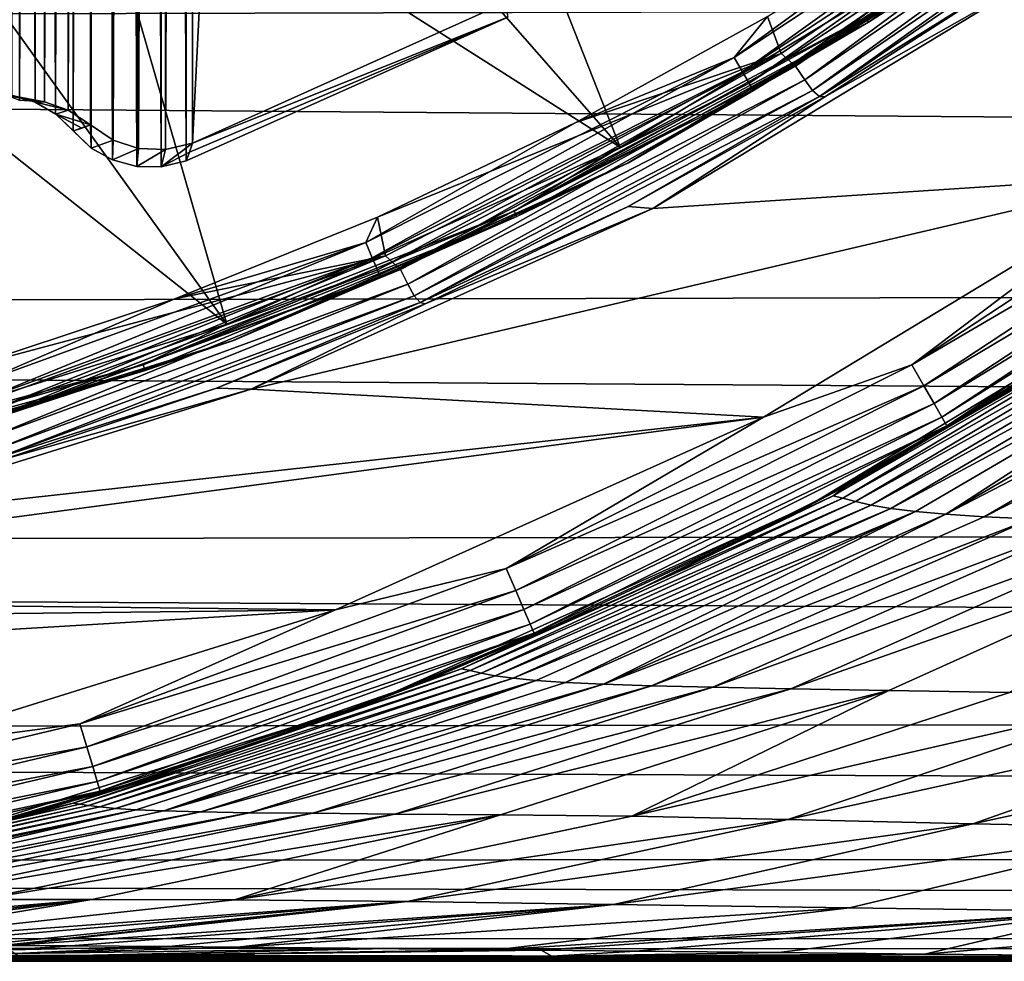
# Model space of a CAD drawing. Header units: metres. Extents: x -139 to 105, y -30 to 40.
# Tile 82 of 153: x 5.33 to 10.28, y -20 to -15.26. Entities that reach past the tile are written whole.
import ezdxf

# ---------------------------------------------------------------- set-up
doc = ezdxf.new("R2010")
doc.units = ezdxf.units.M
doc.layers.add('solid_150_SW0003', color=7, linetype='CONTINUOUS')

msp = doc.modelspace()

# ---------------------------------------------------------------- linework, layer by layer
at = {"layer": 'solid_150_SW0003'}
for points in [[(5.915442, 16.001633, 130.062759), (5.792777, 15.968273, 130.062759), (5.915437, -16.001625, 130.062759)], [(5.915442, 16.001633, 130.062759), (5.915437, -16.001625, 130.062759), (6.038997, -16.00312, 130.062759)], [(6.038995, 16.00312, 130.062759), (5.915442, 16.001633, 130.062759), (6.038997, -16.00312, 130.062759)], [(6.038995, 16.00312, 130.062759), (6.038997, -16.00312, 130.062759), (6.164015, -15.972936, 130.062759)], [(6.164015, 15.972936, 130.062759), (6.038995, 16.00312, 130.062759), (6.164015, -15.972936, 130.062759)], [(5.792777, 15.968273, 130.062759), (5.686299, 15.908306, 130.062759), (5.792748, -15.968246, 130.062759)], [(5.792777, 15.968273, 130.062759), (5.792748, -15.968246, 130.062759), (5.915437, -16.001625, 130.062759)], [(7.781714, -15.25041, 130.062759), (6.164015, 15.972936, 130.062759), (6.164015, -15.972936, 130.062759)], [(5.686299, 15.908306, 130.062759), (5.595428, 15.821531, 130.062759), (5.595971, -15.822011, 130.062759)], [(5.686299, 15.908306, 130.062759), (5.595971, -15.822011, 130.062759), (5.686455, -15.908442, 130.062759)], [(5.686299, 15.908306, 130.062759), (5.686455, -15.908442, 130.062759), (5.792748, -15.968246, 130.062759)], [(5.924439, 15.909883, 134.132767), (5.92443, -15.909881, 134.132767), (5.796308, -15.86792, 134.132767)], [(5.796309, 15.867919, 134.132767), (5.924439, 15.909883, 134.132767), (5.796308, -15.86792, 134.132767)], [(6.060299, 15.916006, 134.132767), (6.060297, -15.916006, 134.132767), (5.92443, -15.909881, 134.132767)], [(5.924439, 15.909883, 134.132767), (6.060299, 15.916006, 134.132767), (5.92443, -15.909881, 134.132767)], [(6.060299, 15.916006, 134.132767), (6.196613, 15.884097, 134.132767), (6.060297, -15.916006, 134.132767)], [(5.796309, 15.867919, 134.132767), (5.683224, -15.792321, 134.132767), (5.683187, 15.792301, 134.132767)], [(5.796309, 15.867919, 134.132767), (5.796308, -15.86792, 134.132767), (5.683224, -15.792321, 134.132767)], [(6.196613, 15.884097, 134.132767), (6.196613, -15.884097, 134.132767), (6.060297, -15.916006, 134.132767)], [(6.196613, 15.884097, 134.132767), (7.768042, 15.177616, 134.132767), (6.196613, -15.884097, 134.132767)], [(5.507411, -15.736978, 130.062759), (5.595428, 15.821531, 130.062759), (5.507318, 15.736864, 130.062759)], [(5.507411, -15.736978, 130.062759), (5.595971, -15.822011, 130.062759), (5.595428, 15.821531, 130.062759)], [(5.570676, -15.717925, 134.132767), (5.57067, 15.717921, 134.132767), (5.683187, 15.792301, 134.132767)], [(5.570676, -15.717925, 134.132767), (5.683187, 15.792301, 134.132767), (5.683224, -15.792321, 134.132767)], [(5.507411, -15.736978, 130.062759), (5.507318, 15.736864, 130.062759), (5.404291, 15.677154, 130.062759)], [(5.451532, -15.676311, 134.132767), (5.451547, 15.676314, 134.132767), (5.57067, 15.717921, 134.132767)], [(5.451532, -15.676311, 134.132767), (5.57067, 15.717921, 134.132767), (5.570676, -15.717925, 134.132767)], [(5.404198, -15.67711, 130.062759), (5.404291, 15.677154, 130.062759), (5.286348, 15.642402, 130.062759)], [(5.325792, -15.66748, 134.132767), (5.32582, 15.66748, 134.132767), (5.451547, 15.676314, 134.132767)], [(5.325792, -15.66748, 134.132767), (5.451547, 15.676314, 134.132767), (5.451532, -15.676311, 134.132767)], [(5.507411, -15.736978, 130.062759), (5.404291, 15.677154, 130.062759), (5.404198, -15.67711, 130.062759)], [(5.404198, -15.67711, 130.062759), (5.286348, 15.642402, 130.062759), (5.286332, -15.642406, 130.062759)], [(7.768042, 15.177616, 134.132767), (7.768042, -15.177616, 134.132767), (6.196613, -15.884097, 134.132767)], [(7.341587, -13.348958, 138.948135), (6.489296, -13.783418, 138.948135), (8.347419, -15.904678, 136.220627)], [(7.341587, -13.348958, 138.948135), (8.347419, -15.904678, 136.220627), (10.203654, -14.782545, 136.220627)], [(-40, -15.358339, 63.251785), (-40, -13.724977, 61.515438), (100.499969, -14.969843, 62.7999)], [(6.489296, -13.783418, 138.948135), (5.611502, -14.163496, 138.948135), (8.347419, -15.904678, 136.220627)], [(9.581775, -15.249307, 136.158569), (9.59774, -15.274716, 136.086136), (11.247618, -14.104066, 136.086136)], [(11.247618, -14.104066, 136.086136), (9.59774, -15.274716, 136.086136), (10.253569, -14.854858, 136.008499)], [(5.611502, -14.163496, 138.948135), (4.711417, -14.487792, 138.948135), (6.36946, -16.794886, 136.220627)], [(5.611502, -14.163496, 138.948135), (6.36946, -16.794886, 136.220627), (8.347419, -15.904678, 136.220627)], [(9.156831, -15.432737, 134.132767), (10.993517, -14.182103, 134.132767), (9.08839, -15.246309, 134.132767)], [(9.229686, -15.496574, 134.118393), (10.993517, -14.182103, 134.132767), (9.156831, -15.432737, 134.132767)], [(9.229686, -15.496574, 134.118393), (11.075449, -14.236058, 134.118393), (10.993517, -14.182103, 134.132767)], [(9.276044, -15.565575, 134.07663), (11.075449, -14.236058, 134.118393), (9.229686, -15.496574, 134.118393)], [(9.276044, -15.565575, 134.07663), (11.130196, -14.298632, 134.07663), (11.075449, -14.236058, 134.118393)], [(10.654924, -14.312048, 134.147446), (8.921352, -15.452236, 134.147446), (10.010321, -14.657758, 134.132767)], [(8.963206, -15.524728, 134.190109), (8.921352, -15.452236, 134.147446), (10.654924, -14.312048, 134.147446)], [(8.963206, -15.524728, 134.190109), (10.654924, -14.312048, 134.147446), (10.704911, -14.37919, 134.190109)], [(9.315864, -15.618958, 134.011475), (11.130196, -14.298632, 134.07663), (9.276044, -15.565575, 134.07663)], [(9.315864, -15.618958, 134.011475), (11.176632, -14.34643, 134.011475), (11.130196, -14.298632, 134.07663)], [(9.315864, -15.618958, 134.011475), (9.350199, -15.648689, 133.929169), (11.176632, -14.34643, 134.011475)], [(11.176632, -14.34643, 134.011475), (9.350199, -15.648689, 133.929169), (11.215042, -14.37117, 133.929169)], [(8.963206, -15.524728, 134.190109), (10.704911, -14.37919, 134.190109), (8.996408, -15.582235, 134.256577)], [(10.704911, -14.37919, 134.190109), (10.744565, -14.432455, 134.256577), (8.996408, -15.582235, 134.256577)], [(11.215042, -14.37117, 133.929169), (9.350199, -15.648689, 133.929169), (10.329888, -15.03928, 133.837997)], [(8.996408, -15.582235, 134.256577), (10.744565, -14.432455, 134.256577), (9.017702, -15.619118, 134.340317)], [(10.744565, -14.432455, 134.256577), (10.769997, -14.466616, 134.340317), (9.017702, -15.619118, 134.340317)], [(4.711417, -14.487792, 138.948135), (3.792329, -14.755061, 138.948135), (6.36946, -16.794886, 136.220627)], [(9.017702, -15.619118, 134.340317), (10.769997, -14.466616, 134.340317), (10.254333, -14.854331, 134.432755)], [(8.921352, -15.452236, 134.147446), (9.08839, -15.246309, 134.132767), (10.010321, -14.657758, 134.132767)], [(3.792329, -14.755061, 138.948135), (4.29862, -17.440186, 136.220627), (6.36946, -16.794886, 136.220627)], [(9.581775, -15.249307, 136.158569), (10.203654, -14.782545, 136.220627), (8.347419, -15.904678, 136.220627)], [(10.253569, -14.854858, 136.008499), (8.388253, -15.982481, 136.008499), (8.389178, -15.981996, 134.432755)], [(9.59774, -15.274716, 136.086136), (8.388253, -15.982481, 136.008499), (10.253569, -14.854858, 136.008499)], [(9.017702, -15.619118, 134.340317), (10.254333, -14.854331, 134.432755), (8.389178, -15.981996, 134.432755)], [(10.253569, -14.854858, 136.008499), (8.389178, -15.981996, 134.432755), (10.254333, -14.854331, 134.432755)], [(-40, -15.358339, 63.251785), (100.499969, -14.969843, 62.7999), (100.499969, -16.459312, 64.700951)], [(9.350199, -15.648689, 133.929169), (9.377017, -15.651136, 133.837997), (10.329888, -15.03928, 133.837997)], [(10.329888, -15.03928, 133.837997), (9.377017, -15.651136, 133.837997), (10.400192, -15.069986, 130.062759)], [(9.377017, -15.651136, 133.837997), (8.511811, -16.212124, 130.062759), (10.400192, -15.069986, 130.062759)], [(11.081843, -16.044085, 130.062759), (10.400192, -15.069986, 130.062759), (8.511811, -16.212124, 130.062759)], [(7.781714, -15.25041, 130.062759), (6.196613, -15.884097, 134.132767), (7.768042, -15.177616, 134.132767)], [(7.781714, -15.25041, 130.062759), (6.164015, -15.972936, 130.062759), (6.180259, -15.928466, 132.100647)], [(6.180259, -15.928466, 132.100647), (6.196613, -15.884097, 134.132767), (7.781714, -15.25041, 130.062759)], [(7.814146, -16.22624, 136.158569), (9.59774, -15.274716, 136.086136), (9.581775, -15.249307, 136.158569)], [(7.814146, -16.22624, 136.158569), (9.581775, -15.249307, 136.158569), (8.347419, -15.904678, 136.220627)], [(9.156831, -15.432737, 134.132767), (9.08839, -15.246309, 134.132767), (8.123961, -15.780324, 134.132767)], [(8.921352, -15.452236, 134.147446), (8.123961, -15.780324, 134.132767), (9.08839, -15.246309, 134.132767)], [(7.814146, -16.22624, 136.158569), (7.827166, -16.253279, 136.086136), (9.59774, -15.274716, 136.086136)], [(9.59774, -15.274716, 136.086136), (7.827166, -16.253279, 136.086136), (8.388253, -15.982481, 136.008499)], [(-40, -16.773506, 65.170143), (-40, -15.358339, 63.251785), (100.499969, -16.459312, 64.700951)], [(8.921352, -15.452236, 134.147446), (7.067134, -16.383459, 134.147446), (8.123961, -15.780324, 134.132767)], [(7.100289, -16.46032, 134.190109), (7.067134, -16.383459, 134.147446), (8.921352, -15.452236, 134.147446)], [(7.100289, -16.46032, 134.190109), (8.921352, -15.452236, 134.147446), (8.963206, -15.524728, 134.190109)], [(9.156831, -15.432737, 134.132767), (8.123961, -15.780324, 134.132767), (7.126341, -16.255516, 134.132767)], [(7.166795, -16.450867, 134.132767), (9.156831, -15.432737, 134.132767), (7.126341, -16.255516, 134.132767)], [(7.242193, -16.519127, 134.118393), (9.156831, -15.432737, 134.132767), (7.166795, -16.450867, 134.132767)], [(7.242193, -16.519127, 134.118393), (9.229686, -15.496574, 134.118393), (9.156831, -15.432737, 134.132767)], [(7.279418, -16.593437, 134.07663), (9.229686, -15.496574, 134.118393), (7.242193, -16.519127, 134.118393)], [(7.279418, -16.593437, 134.07663), (9.276044, -15.565575, 134.07663), (9.229686, -15.496574, 134.118393)], [(7.100289, -16.46032, 134.190109), (8.963206, -15.524728, 134.190109), (7.12659, -16.521294, 134.256577)], [(8.963206, -15.524728, 134.190109), (8.996408, -15.582235, 134.256577), (7.12659, -16.521294, 134.256577)], [(7.12659, -16.521294, 134.256577), (8.996408, -15.582235, 134.256577), (7.143459, -16.560398, 134.340317)], [(8.996408, -15.582235, 134.256577), (9.017702, -15.619118, 134.340317), (7.143459, -16.560398, 134.340317)], [(7.311958, -16.651499, 134.011475), (9.276044, -15.565575, 134.07663), (7.279418, -16.593437, 134.07663)], [(7.311958, -16.651499, 134.011475), (9.315864, -15.618958, 134.011475), (9.276044, -15.565575, 134.07663)], [(5.275623, -15.646022, 130.882965), (5.272882, -15.646946, 131.099167), (5.451532, -15.676311, 134.132767)], [(5.272882, -15.646946, 131.099167), (5.325792, -15.66748, 134.132767), (5.451532, -15.676311, 134.132767)], [(5.27817, -15.645163, 130.648285), (5.275623, -15.646022, 130.882965), (5.451532, -15.676311, 134.132767)], [(5.280509, -15.644373, 130.393524), (5.27817, -15.645163, 130.648285), (5.451532, -15.676311, 134.132767)], [(5.282597, -15.643668, 130.116974), (5.280509, -15.644373, 130.393524), (5.451532, -15.676311, 134.132767)], [(5.282597, -15.643668, 130.116974), (5.401129, -15.676383, 130.112915), (5.286332, -15.642406, 130.062759)], [(5.401129, -15.676383, 130.112915), (5.282597, -15.643668, 130.116974), (5.451532, -15.676311, 134.132767)], [(5.404198, -15.67711, 130.062759), (5.286332, -15.642406, 130.062759), (5.401129, -15.676383, 130.112915)], [(7.143459, -16.560398, 134.340317), (9.017702, -15.619118, 134.340317), (8.389178, -15.981996, 134.432755)], [(7.311958, -16.651499, 134.011475), (7.341582, -16.685589, 133.929169), (9.315864, -15.618958, 134.011475)], [(9.315864, -15.618958, 134.011475), (7.341582, -16.685589, 133.929169), (9.350199, -15.648689, 133.929169)], [(9.350199, -15.648689, 133.929169), (7.341582, -16.685589, 133.929169), (8.388025, -16.202702, 133.837997)], [(9.350199, -15.648689, 133.929169), (8.388025, -16.202702, 133.837997), (9.377017, -15.651136, 133.837997)], [(9.377017, -15.651136, 133.837997), (8.388025, -16.202702, 133.837997), (8.511811, -16.212124, 130.062759)], [(5.401129, -15.676383, 130.112915), (5.451532, -15.676311, 134.132767), (5.570676, -15.717925, 134.132767)], [(5.508091, -15.737068, 130.109024), (5.401129, -15.676383, 130.112915), (5.570676, -15.717925, 134.132767)], [(5.404198, -15.67711, 130.062759), (5.401129, -15.676383, 130.112915), (5.508091, -15.737068, 130.109024)], [(5.507411, -15.736978, 130.062759), (5.404198, -15.67711, 130.062759), (5.508091, -15.737068, 130.109024)], [(5.507411, -15.736978, 130.062759), (5.508091, -15.737068, 130.109024), (5.59711, -15.822017, 130.105499)], [(5.507411, -15.736978, 130.062759), (5.59711, -15.822017, 130.105499), (5.595971, -15.822011, 130.062759)], [(5.508091, -15.737068, 130.109024), (5.570676, -15.717925, 134.132767), (5.683224, -15.792321, 134.132767)], [(5.508091, -15.737068, 130.109024), (5.683224, -15.792321, 134.132767), (5.638609, -15.807702, 132.124771)], [(5.508091, -15.737068, 130.109024), (5.638609, -15.807702, 132.124771), (5.59711, -15.822017, 130.105499)], [(9.814702, -16.999563, 130.045731), (11.721868, -15.7452, 130.045731), (11.081843, -16.044085, 130.062759)], [(11.793946, -15.842019, 129.995712), (11.721868, -15.7452, 130.045731), (9.814702, -16.999563, 130.045731)], [(5.59711, -15.822017, 130.105499), (5.638609, -15.807702, 132.124771), (5.683224, -15.792321, 134.132767)], [(5.686455, -15.908442, 130.062759), (5.59711, -15.822017, 130.105499), (5.683224, -15.792321, 134.132767)], [(5.686455, -15.908442, 130.062759), (5.683224, -15.792321, 134.132767), (5.796308, -15.86792, 134.132767)], [(7.067134, -16.383459, 134.147446), (7.126341, -16.255516, 134.132767), (8.123961, -15.780324, 134.132767)], [(5.686455, -15.908442, 130.062759), (5.595971, -15.822011, 130.062759), (5.59711, -15.822017, 130.105499)], [(9.875053, -17.104095, 129.995712), (11.793946, -15.842019, 129.995712), (9.814702, -16.999563, 130.045731)], [(11.855827, -15.925139, 129.916122), (11.793946, -15.842019, 129.995712), (9.875053, -17.104095, 129.995712)], [(5.792748, -15.968246, 130.062759), (5.686455, -15.908442, 130.062759), (5.796308, -15.86792, 134.132767)], [(5.792748, -15.968246, 130.062759), (5.796308, -15.86792, 134.132767), (5.92443, -15.909881, 134.132767)], [(6.038997, -16.00312, 130.062759), (6.196613, -15.884097, 134.132767), (6.180259, -15.928466, 132.100647)], [(6.038997, -16.00312, 130.062759), (6.060297, -15.916006, 134.132767), (6.196613, -15.884097, 134.132767)], [(5.915437, -16.001625, 130.062759), (5.792748, -15.968246, 130.062759), (5.92443, -15.909881, 134.132767)], [(5.915437, -16.001625, 130.062759), (5.92443, -15.909881, 134.132767), (6.060297, -15.916006, 134.132767)], [(6.038997, -16.00312, 130.062759), (5.915437, -16.001625, 130.062759), (6.060297, -15.916006, 134.132767)], [(6.038997, -16.00312, 130.062759), (6.180259, -15.928466, 132.100647), (6.164015, -15.972936, 130.062759)], [(7.814146, -16.22624, 136.158569), (8.347419, -15.904678, 136.220627), (6.36946, -16.794886, 136.220627)], [(9.926867, -17.193836, 129.916122), (11.855827, -15.925139, 129.916122), (9.875053, -17.104095, 129.995712)], [(11.903284, -15.988885, 129.812424), (11.855827, -15.925139, 129.916122), (9.926867, -17.193836, 129.916122)], [(8.388253, -15.982481, 136.008499), (6.400618, -16.877043, 136.008499), (6.401703, -16.876631, 134.432755)], [(7.827166, -16.253279, 136.086136), (6.400618, -16.877043, 136.008499), (8.388253, -15.982481, 136.008499)], [(7.143459, -16.560398, 134.340317), (8.389178, -15.981996, 134.432755), (6.401703, -16.876631, 134.432755)], [(8.388253, -15.982481, 136.008499), (6.401703, -16.876631, 134.432755), (8.389178, -15.981996, 134.432755)], [(9.966601, -17.262661, 129.812424), (11.903284, -15.988885, 129.812424), (9.926867, -17.193836, 129.916122)], [(9.966601, -17.262661, 129.812424), (11.933075, -16.028902, 129.691666), (11.903284, -15.988885, 129.812424)], [(11.081843, -16.044085, 130.062759), (8.511811, -16.212124, 130.062759), (6.490538, -17.121717, 130.062759)], [(9.069406, -17.262161, 130.062759), (11.081843, -16.044085, 130.062759), (6.490538, -17.121717, 130.062759)], [(9.814702, -16.999563, 130.045731), (11.081843, -16.044085, 130.062759), (9.069406, -17.262161, 130.062759)], [(9.966601, -17.262661, 129.812424), (9.991547, -17.305866, 129.691666), (11.933075, -16.028902, 129.691666)], [(11.933075, -16.028902, 129.691666), (9.991547, -17.305866, 129.691666), (11.361292, -16.459673, 129.562759)], [(5.948249, -16.999121, 136.158569), (7.827166, -16.253279, 136.086136), (7.814146, -16.22624, 136.158569)], [(5.948249, -16.999121, 136.158569), (7.814146, -16.22624, 136.158569), (6.36946, -16.794886, 136.220627)], [(7.366721, -16.691853, 133.837997), (6.490538, -17.121717, 130.062759), (8.511811, -16.212124, 130.062759)], [(7.341582, -16.685589, 133.929169), (7.366721, -16.691853, 133.837997), (8.388025, -16.202702, 133.837997)], [(8.388025, -16.202702, 133.837997), (7.366721, -16.691853, 133.837997), (8.511811, -16.212124, 130.062759)], [(5.948249, -16.999121, 136.158569), (5.958161, -17.027445, 136.086136), (7.827166, -16.253279, 136.086136)], [(7.827166, -16.253279, 136.086136), (5.958161, -17.027445, 136.086136), (6.400618, -16.877043, 136.008499)], [(7.166795, -16.450867, 134.132767), (7.126341, -16.255516, 134.132767), (6.10684, -16.666332, 134.132767)], [(7.067134, -16.383459, 134.147446), (6.10684, -16.666332, 134.132767), (7.126341, -16.255516, 134.132767)], [(7.067134, -16.383459, 134.147446), (5.117345, -17.093124, 134.147446), (6.10684, -16.666332, 134.132767)], [(5.141353, -17.173315, 134.190109), (5.117345, -17.093124, 134.147446), (7.067134, -16.383459, 134.147446)], [(5.141353, -17.173315, 134.190109), (7.067134, -16.383459, 134.147446), (7.100289, -16.46032, 134.190109)], [(-40, -16.773506, 65.170143), (100.499969, -16.459312, 64.700951), (100.499969, -17.708784, 66.767677)], [(7.166795, -16.450867, 134.132767), (6.10684, -16.666332, 134.132767), (5.067889, -17.010572, 134.132767)], [(5.079528, -17.210735, 134.132767), (7.166795, -16.450867, 134.132767), (5.067889, -17.010572, 134.132767)], [(5.143489, -17.288015, 134.118393), (7.166795, -16.450867, 134.132767), (5.079528, -17.210735, 134.132767)], [(5.141353, -17.173315, 134.190109), (7.100289, -16.46032, 134.190109), (5.160398, -17.236929, 134.256577)], [(5.143489, -17.288015, 134.118393), (7.242193, -16.519127, 134.118393), (7.166795, -16.450867, 134.132767)], [(7.100289, -16.46032, 134.190109), (7.12659, -16.521294, 134.256577), (5.160398, -17.236929, 134.256577)], [(9.991547, -17.305866, 129.691666), (9.294461, -17.709116, 129.562759), (11.361292, -16.459673, 129.562759)], [(10.518856, -17.010393, 102.729424), (11.361292, -16.459673, 129.562759), (9.294461, -17.709116, 129.562759)], [(5.170982, -17.366434, 134.07663), (7.242193, -16.519127, 134.118393), (5.143489, -17.288015, 134.118393)], [(5.160398, -17.236929, 134.256577), (7.12659, -16.521294, 134.256577), (5.172612, -17.277727, 134.340317)], [(5.170982, -17.366434, 134.07663), (7.279418, -16.593437, 134.07663), (7.242193, -16.519127, 134.118393)], [(7.12659, -16.521294, 134.256577), (7.143459, -16.560398, 134.340317), (5.172612, -17.277727, 134.340317)], [(5.195704, -17.42819, 134.011475), (7.279418, -16.593437, 134.07663), (5.170982, -17.366434, 134.07663)], [(5.172612, -17.277727, 134.340317), (7.143459, -16.560398, 134.340317), (6.401703, -16.876631, 134.432755)], [(5.195704, -17.42819, 134.011475), (7.311958, -16.651499, 134.011475), (7.279418, -16.593437, 134.07663)], [(9.419863, -17.657698, 101.665382), (11.185369, -16.598948, 101.783752), (9.482836, -17.608963, 102.729424)], [(11.235962, -16.613817, 100.837952), (11.185369, -16.598948, 101.783752), (9.419863, -17.657698, 101.665382)], [(9.467882, -17.669836, 100.600922), (11.235962, -16.613817, 100.837952), (9.419863, -17.657698, 101.665382)], [(11.304913, -16.634483, 99.89341), (11.235962, -16.613817, 100.837952), (9.467882, -17.669836, 100.600922)], [(9.531872, -17.687342, 99.53743), (11.304913, -16.634483, 99.89341), (9.467882, -17.669836, 100.600922)], [(11.185369, -16.598948, 101.783752), (10.518856, -17.010393, 102.729424), (9.482836, -17.608963, 102.729424)], [(11.389894, -16.654913, 98.950714), (11.304913, -16.634483, 99.89341), (9.531872, -17.687342, 99.53743)], [(5.117345, -17.093124, 134.147446), (5.067889, -17.010572, 134.132767), (6.10684, -16.666332, 134.132767)], [(5.195704, -17.42819, 134.011475), (5.220079, -17.465923, 133.929169), (7.311958, -16.651499, 134.011475)], [(7.311958, -16.651499, 134.011475), (5.220079, -17.465923, 133.929169), (7.341582, -16.685589, 133.929169)], [(7.341582, -16.685589, 133.929169), (5.220079, -17.465923, 133.929169), (6.317039, -17.116703, 133.837997)], [(7.341582, -16.685589, 133.929169), (6.317039, -17.116703, 133.837997), (7.366721, -16.691853, 133.837997)], [(7.366721, -16.691853, 133.837997), (6.317039, -17.116703, 133.837997), (6.490538, -17.121717, 130.062759)], [(9.611166, -17.704689, 98.475418), (11.389894, -16.654913, 98.950714), (9.531872, -17.687342, 99.53743)], [(11.494141, -16.674198, 98.010757), (11.389894, -16.654913, 98.950714), (9.611166, -17.704689, 98.475418)], [(9.709941, -17.721056, 97.415756), (11.494141, -16.674198, 98.010757), (9.611166, -17.704689, 98.475418)], [(11.62168, -16.69212, 97.074501), (11.494141, -16.674198, 98.010757), (9.709941, -17.721056, 97.415756)], [(9.833077, -17.73625, 96.35936), (11.62168, -16.69212, 97.074501), (9.709941, -17.721056, 97.415756)], [(9.98673, -17.750181, 95.307617), (11.62168, -16.69212, 97.074501), (9.833077, -17.73625, 96.35936)], [(9.98673, -17.750181, 95.307617), (11.777574, -16.708614, 96.143257), (11.62168, -16.69212, 97.074501)], [(11.9681, -16.723886, 95.218788), (11.777574, -16.708614, 96.143257), (9.98673, -17.750181, 95.307617)], [(10.178583, -17.762947, 94.262383), (11.9681, -16.723886, 95.218788), (9.98673, -17.750181, 95.307617)], [(12.19994, -16.738102, 94.303093), (11.9681, -16.723886, 95.218788), (10.178583, -17.762947, 94.262383)], [(10.416805, -17.774618, 93.225807), (12.19994, -16.738102, 94.303093), (10.178583, -17.762947, 94.262383)], [(-40, -17.950373, 67.243248), (-40, -16.773506, 65.170143), (100.499969, -17.708784, 66.767677)], [(5.948249, -16.999121, 136.158569), (6.36946, -16.794886, 136.220627), (4.29862, -17.440186, 136.220627)], [(6.400618, -16.877043, 136.008499), (4.319648, -17.525499, 136.008499), (4.320888, -17.525194, 134.432755)], [(5.958161, -17.027445, 136.086136), (4.319648, -17.525499, 136.008499), (6.400618, -16.877043, 136.008499)], [(5.172612, -17.277727, 134.340317), (6.401703, -16.876631, 134.432755), (4.320888, -17.525194, 134.432755)], [(6.400618, -16.877043, 136.008499), (4.320888, -17.525194, 134.432755), (6.401703, -16.876631, 134.432755)], [(4.00755, -17.558226, 136.158569), (5.958161, -17.027445, 136.086136), (5.948249, -16.999121, 136.158569)], [(4.00755, -17.558226, 136.158569), (5.948249, -16.999121, 136.158569), (4.29862, -17.440186, 136.220627)], [(4.00755, -17.558226, 136.158569), (4.014228, -17.587482, 136.086136), (5.958161, -17.027445, 136.086136)], [(5.958161, -17.027445, 136.086136), (4.014228, -17.587482, 136.086136), (4.319648, -17.525499, 136.008499)], [(7.77481, -18.024035, 130.045731), (9.814702, -16.999563, 130.045731), (9.069406, -17.262161, 130.062759)], [(9.875053, -17.104095, 129.995712), (9.814702, -16.999563, 130.045731), (7.77481, -18.024035, 130.045731)], [(9.482836, -17.608963, 102.729424), (10.518856, -17.010393, 102.729424), (9.294461, -17.709116, 129.562759)], [(5.243023, -17.475618, 133.837997), (4.383869, -17.777864, 130.062759), (6.490538, -17.121717, 130.062759)], [(9.069406, -17.262161, 130.062759), (6.490538, -17.121717, 130.062759), (4.383869, -17.777864, 130.062759)], [(5.220079, -17.465923, 133.929169), (5.243023, -17.475618, 133.837997), (6.317039, -17.116703, 133.837997)], [(6.317039, -17.116703, 133.837997), (5.243023, -17.475618, 133.837997), (6.490538, -17.121717, 130.062759)], [(7.822618, -18.134867, 129.995712), (9.875053, -17.104095, 129.995712), (7.77481, -18.024035, 130.045731)], [(9.926867, -17.193836, 129.916122), (9.875053, -17.104095, 129.995712), (7.822618, -18.134867, 129.995712)], [(7.863662, -18.230017, 129.916122), (9.926867, -17.193836, 129.916122), (7.822618, -18.134867, 129.995712)], [(9.966601, -17.262661, 129.812424), (9.926867, -17.193836, 129.916122), (7.863662, -18.230017, 129.916122)], [(9.069406, -17.262161, 130.062759), (4.383869, -17.777864, 130.062759), (2.205477, -18.177704, 130.062759)], [(6.914949, -18.232277, 130.062759), (9.069406, -17.262161, 130.062759), (2.205477, -18.177704, 130.062759)], [(7.77481, -18.024035, 130.045731), (9.069406, -17.262161, 130.062759), (6.914949, -18.232277, 130.062759)], [(7.895138, -18.302988, 129.812424), (9.966601, -17.262661, 129.812424), (7.863662, -18.230017, 129.916122)], [(7.895138, -18.302988, 129.812424), (9.991547, -17.305866, 129.691666), (9.966601, -17.262661, 129.812424)], [(7.895138, -18.302988, 129.812424), (7.914898, -18.348797, 129.691666), (9.991547, -17.305866, 129.691666)], [(9.991547, -17.305866, 129.691666), (7.914898, -18.348797, 129.691666), (9.294461, -17.709116, 129.562759)], [(8.412164, -18.144842, 102.729424), (9.482836, -17.608963, 102.729424), (9.294461, -17.709116, 129.562759)], [(9.419863, -17.657698, 101.665382), (9.482836, -17.608963, 102.729424), (8.412164, -18.144842, 102.729424)], [(7.549548, -18.529112, 101.538391), (9.419863, -17.657698, 101.665382), (8.412164, -18.144842, 102.729424)], [(9.467882, -17.669836, 100.600922), (9.419863, -17.657698, 101.665382), (7.549548, -18.529112, 101.538391)], [(7.592145, -18.537485, 100.346611), (9.467882, -17.669836, 100.600922), (7.549548, -18.529112, 101.538391)], [(9.531872, -17.687342, 99.53743), (9.467882, -17.669836, 100.600922), (7.592145, -18.537485, 100.346611)], [(-40, -17.950373, 67.243248), (100.499969, -17.708784, 66.767677), (100.499969, -18.700039, 68.969933)], [(7.914898, -18.348797, 129.691666), (7.092096, -18.700319, 129.562759), (9.294461, -17.709116, 129.562759)], [(8.412164, -18.144842, 102.729424), (9.294461, -17.709116, 129.562759), (7.092096, -18.700319, 129.562759)], [(7.648084, -18.550175, 99.155495), (9.531872, -17.687342, 99.53743), (7.592145, -18.537485, 100.346611)], [(9.611166, -17.704689, 98.475418), (9.531872, -17.687342, 99.53743), (7.648084, -18.550175, 99.155495)], [(7.718503, -18.562979, 97.965446), (9.611166, -17.704689, 98.475418), (7.648084, -18.550175, 99.155495)], [(9.709941, -17.721056, 97.415756), (9.611166, -17.704689, 98.475418), (7.718503, -18.562979, 97.965446)], [(7.808609, -18.575169, 96.777306), (9.709941, -17.721056, 97.415756), (7.718503, -18.562979, 97.965446)], [(9.833077, -17.73625, 96.35936), (9.709941, -17.721056, 97.415756), (7.808609, -18.575169, 96.777306)], [(7.924219, -18.586473, 95.591988), (9.833077, -17.73625, 96.35936), (7.808609, -18.575169, 96.777306)], [(8.072699, -18.596722, 94.410896), (9.833077, -17.73625, 96.35936), (7.924219, -18.586473, 95.591988)], [(8.072699, -18.596722, 94.410896), (9.98673, -17.750181, 95.307617), (9.833077, -17.73625, 96.35936)], [(8.263298, -18.605902, 93.236023), (9.98673, -17.750181, 95.307617), (8.072699, -18.596722, 94.410896)], [(8.263298, -18.605902, 93.236023), (10.178583, -17.762947, 94.262383), (9.98673, -17.750181, 95.307617)], [(10.416805, -17.774618, 93.225807), (10.178583, -17.762947, 94.262383), (8.263298, -18.605902, 93.236023)], [(8.505841, -18.613983, 92.069702), (10.416805, -17.774618, 93.225807), (8.263298, -18.605902, 93.236023)], [(10.713048, -17.785702, 92.203156), (10.416805, -17.774618, 93.225807), (8.505841, -18.613983, 92.069702)], [(8.81437, -18.621469, 90.918015), (10.713048, -17.785702, 92.203156), (8.505841, -18.613983, 92.069702)], [(11.081551, -17.797064, 91.201942), (10.713048, -17.785702, 92.203156), (8.81437, -18.621469, 90.918015)], [(9.206092, -18.629261, 89.789825), (11.081551, -17.797064, 91.201942), (8.81437, -18.621469, 90.918015)], [(11.53719, -17.809063, 90.231987), (11.081551, -17.797064, 91.201942), (9.206092, -18.629261, 89.789825)], [(9.698915, -18.637852, 88.696686), (11.53719, -17.809063, 90.231987), (9.206092, -18.629261, 89.789825)], [(9.698915, -18.637852, 88.696686), (10.306124, -18.648096, 87.662476), (11.53719, -17.809063, 90.231987)], [(-40, -18.872219, 69.44165), (-40, -17.950373, 67.243248), (100.499969, -18.700039, 68.969933)], [(5.629776, -18.804764, 130.045731), (7.77481, -18.024035, 130.045731), (6.914949, -18.232277, 130.062759)], [(7.822618, -18.134867, 129.995712), (7.77481, -18.024035, 130.045731), (5.629776, -18.804764, 130.045731)], [(6.914949, -18.232277, 130.062759), (2.205477, -18.177704, 130.062759), (0, -18.310253, 130.062759)], [(5.664395, -18.920397, 129.995712), (7.822618, -18.134867, 129.995712), (5.629776, -18.804764, 130.045731)], [(7.863662, -18.230017, 129.916122), (7.822618, -18.134867, 129.995712), (5.664395, -18.920397, 129.995712)], [(7.31025, -18.616123, 102.729424), (8.412164, -18.144842, 102.729424), (7.092096, -18.700319, 129.562759)], [(7.549548, -18.529112, 101.538391), (8.412164, -18.144842, 102.729424), (7.31025, -18.616123, 102.729424)], [(-4.676134, -18.930288, 130.062759), (6.914949, -18.232277, 130.062759), (0, -18.310253, 130.062759)], [(-4.676134, -18.930288, 130.062759), (4.669321, -18.931955, 130.062759), (6.914949, -18.232277, 130.062759)], [(5.629776, -18.804764, 130.045731), (6.914949, -18.232277, 130.062759), (4.669321, -18.931955, 130.062759)], [(5.694115, -19.019669, 129.916122), (7.863662, -18.230017, 129.916122), (5.664395, -18.920397, 129.995712)], [(7.895138, -18.302988, 129.812424), (7.863662, -18.230017, 129.916122), (5.694115, -19.019669, 129.916122)], [(5.716907, -19.0958, 129.812424), (7.895138, -18.302988, 129.812424), (5.694115, -19.019669, 129.916122)], [(5.716907, -19.0958, 129.812424), (7.914898, -18.348797, 129.691666), (7.895138, -18.302988, 129.812424)], [(5.716907, -19.0958, 129.812424), (5.731215, -19.143593, 129.691666), (7.914898, -18.348797, 129.691666)], [(7.914898, -18.348797, 129.691666), (5.731215, -19.143593, 129.691666), (7.092096, -18.700319, 129.562759)], [(5.594937, -19.204374, 101.403671), (7.549548, -18.529112, 101.538391), (6.18333, -19.020153, 102.729424)], [(7.592145, -18.537485, 100.346611), (7.549548, -18.529112, 101.538391), (5.594937, -19.204374, 101.403671)], [(5.62854, -19.208681, 100.076843), (7.592145, -18.537485, 100.346611), (5.594937, -19.204374, 101.403671)], [(7.648084, -18.550175, 99.155495), (7.592145, -18.537485, 100.346611), (5.62854, -19.208681, 100.076843)], [(5.672772, -19.215828, 98.750343), (7.648084, -18.550175, 99.155495), (5.62854, -19.208681, 100.076843)], [(7.718503, -18.562979, 97.965446), (7.648084, -18.550175, 99.155495), (5.672772, -19.215828, 98.750343)], [(5.730508, -19.22341, 97.424469), (7.718503, -18.562979, 97.965446), (5.672772, -19.215828, 98.750343)], [(7.808609, -18.575169, 96.777306), (7.718503, -18.562979, 97.965446), (5.730508, -19.22341, 97.424469)], [(5.808069, -19.230791, 96.100021), (7.808609, -18.575169, 96.777306), (5.730508, -19.22341, 97.424469)], [(7.924219, -18.586473, 95.591988), (7.808609, -18.575169, 96.777306), (5.808069, -19.230791, 96.100021)], [(7.549548, -18.529112, 101.538391), (7.31025, -18.616123, 102.729424), (6.18333, -19.020153, 102.729424)], [(5.912317, -19.237581, 94.777893), (7.924219, -18.586473, 95.591988), (5.808069, -19.230791, 96.100021)], [(6.051962, -19.243494, 93.459541), (7.924219, -18.586473, 95.591988), (5.912317, -19.237581, 94.777893)], [(6.051962, -19.243494, 93.459541), (8.072699, -18.596722, 94.410896), (7.924219, -18.586473, 95.591988)], [(8.263298, -18.605902, 93.236023), (8.072699, -18.596722, 94.410896), (6.051962, -19.243494, 93.459541)], [(6.23798, -19.248409, 92.147087), (8.263298, -18.605902, 93.236023), (6.051962, -19.243494, 93.459541)], [(6.18333, -19.020153, 102.729424), (7.31025, -18.616123, 102.729424), (7.092096, -18.700319, 129.562759)], [(8.505841, -18.613983, 92.069702), (8.263298, -18.605902, 93.236023), (6.23798, -19.248409, 92.147087)], [(6.482019, -19.252218, 90.843063), (8.505841, -18.613983, 92.069702), (6.23798, -19.248409, 92.147087)], [(8.81437, -18.621469, 90.918015), (8.505841, -18.613983, 92.069702), (6.482019, -19.252218, 90.843063)], [(6.80074, -19.255402, 89.554474), (8.81437, -18.621469, 90.918015), (6.482019, -19.252218, 90.843063)], [(9.206092, -18.629261, 89.789825), (8.81437, -18.621469, 90.918015), (6.80074, -19.255402, 89.554474)], [(7.214583, -19.25889, 88.291634), (9.206092, -18.629261, 89.789825), (6.80074, -19.255402, 89.554474)], [(9.698915, -18.637852, 88.696686), (9.206092, -18.629261, 89.789825), (7.214583, -19.25889, 88.291634)], [(7.744752, -19.263323, 87.06797), (9.698915, -18.637852, 88.696686), (7.214583, -19.25889, 88.291634)], [(7.744752, -19.263323, 87.06797), (8.406976, -19.269745, 85.911469), (9.698915, -18.637852, 88.696686)], [(9.698915, -18.637852, 88.696686), (8.406976, -19.269745, 85.911469), (10.306124, -18.648096, 87.662476)], [(10.306124, -18.648096, 87.662476), (8.406976, -19.269745, 85.911469), (11.007484, -18.673697, 86.684662)], [(8.406976, -19.269745, 85.911469), (9.190555, -19.285946, 84.832359), (11.007484, -18.673697, 86.684662)], [(11.836421, -18.704649, 85.811516), (11.007484, -18.673697, 86.684662), (9.190555, -19.285946, 84.832359)], [(-40, -18.872219, 69.44165), (100.499969, -18.700039, 68.969933), (100.499969, -19.418623, 71.275612)], [(5.731215, -19.143593, 129.691666), (4.786312, -19.418831, 129.562759), (7.092096, -18.700319, 129.562759)], [(6.18333, -19.020153, 102.729424), (7.092096, -18.700319, 129.562759), (4.786312, -19.418831, 129.562759)], [(10.12105, -19.307693, 83.875854), (11.836421, -18.704649, 85.811516), (9.190555, -19.285946, 84.832359)], [(12.798562, -18.72863, 85.08429), (11.836421, -18.704649, 85.811516), (10.12105, -19.307693, 83.875854)], [(11.193715, -19.328386, 83.076027), (12.798562, -18.72863, 85.08429), (10.12105, -19.307693, 83.875854)], [(3.40861, -19.33119, 130.045731), (5.629776, -18.804764, 130.045731), (4.669321, -18.931955, 130.062759)], [(5.664395, -18.920397, 129.995712), (5.629776, -18.804764, 130.045731), (3.40861, -19.33119, 130.045731)], [(-40, -19.525948, 71.734123), (-40, -18.872219, 69.44165), (100.499969, -19.418623, 71.275612)], [(3.42957, -19.45006, 129.995712), (5.664395, -18.920397, 129.995712), (3.40861, -19.33119, 130.045731)], [(5.694115, -19.019669, 129.916122), (5.664395, -18.920397, 129.995712), (3.42957, -19.45006, 129.995712)], [(3.447565, -19.552111, 129.916122), (5.694115, -19.019669, 129.916122), (3.42957, -19.45006, 129.995712)], [(5.716907, -19.0958, 129.812424), (5.694115, -19.019669, 129.916122), (3.447565, -19.552111, 129.916122)], [(5.037911, -19.355083, 102.729424), (6.18333, -19.020153, 102.729424), (4.786312, -19.418831, 129.562759)], [(5.594937, -19.204374, 101.403671), (6.18333, -19.020153, 102.729424), (5.037911, -19.355083, 102.729424)], [(3.461365, -19.630373, 129.812424), (5.716907, -19.0958, 129.812424), (3.447565, -19.552111, 129.916122)], [(3.461365, -19.630373, 129.812424), (5.731215, -19.143593, 129.691666), (5.716907, -19.0958, 129.812424)], [(3.461365, -19.630373, 129.812424), (3.470028, -19.679504, 129.691666), (5.731215, -19.143593, 129.691666)], [(5.731215, -19.143593, 129.691666), (3.470028, -19.679504, 129.691666), (4.786312, -19.418831, 129.562759)], [(3.579781, -19.677261, 101.26226), (5.594937, -19.204374, 101.403671), (3.877795, -19.620461, 102.729424)], [(5.62854, -19.208681, 100.076843), (5.594937, -19.204374, 101.403671), (3.579781, -19.677261, 101.26226)], [(3.599977, -19.67845, 99.793709), (5.62854, -19.208681, 100.076843), (3.579781, -19.677261, 101.26226)], [(5.672772, -19.215828, 98.750343), (5.62854, -19.208681, 100.076843), (3.599977, -19.67845, 99.793709)], [(3.628182, -19.680964, 98.325134), (5.672772, -19.215828, 98.750343), (3.599977, -19.67845, 99.793709)], [(5.730508, -19.22341, 97.424469), (5.672772, -19.215828, 98.750343), (3.628182, -19.680964, 98.325134)], [(5.594937, -19.204374, 101.403671), (5.037911, -19.355083, 102.729424), (3.877795, -19.620461, 102.729424)], [(3.668702, -19.683985, 96.856705), (5.730508, -19.22341, 97.424469), (3.628182, -19.680964, 98.325134)], [(5.808069, -19.230791, 96.100021), (5.730508, -19.22341, 97.424469), (3.668702, -19.683985, 96.856705)], [(3.72906, -19.68701, 95.389168), (5.808069, -19.230791, 96.100021), (3.668702, -19.683985, 96.856705)], [(5.912317, -19.237581, 94.777893), (5.808069, -19.230791, 96.100021), (3.72906, -19.68701, 95.389168)], [(3.817305, -19.689569, 93.923409), (5.912317, -19.237581, 94.777893), (3.72906, -19.68701, 95.389168)], [(3.943635, -19.691305, 92.460945), (5.912317, -19.237581, 94.777893), (3.817305, -19.689569, 93.923409)], [(3.943635, -19.691305, 92.460945), (6.051962, -19.243494, 93.459541), (5.912317, -19.237581, 94.777893)], [(6.23798, -19.248409, 92.147087), (6.051962, -19.243494, 93.459541), (3.943635, -19.691305, 92.460945)], [(4.120909, -19.692007, 91.004036), (6.23798, -19.248409, 92.147087), (3.943635, -19.691305, 92.460945)], [(6.482019, -19.252218, 90.843063), (6.23798, -19.248409, 92.147087), (4.120909, -19.692007, 91.004036)], [(4.362761, -19.69149, 89.555435), (6.482019, -19.252218, 90.843063), (4.120909, -19.692007, 91.004036)], [(6.80074, -19.255402, 89.554474), (6.482019, -19.252218, 90.843063), (4.362761, -19.69149, 89.555435)], [(4.68869, -19.690224, 88.123138), (6.80074, -19.255402, 89.554474), (4.362761, -19.69149, 89.555435)], [(7.214583, -19.25889, 88.291634), (6.80074, -19.255402, 89.554474), (4.68869, -19.690224, 88.123138)], [(5.122648, -19.689157, 86.719048), (7.214583, -19.25889, 88.291634), (4.68869, -19.690224, 88.123138)], [(7.744752, -19.263323, 87.06797), (7.214583, -19.25889, 88.291634), (5.122648, -19.689157, 86.719048)], [(5.689388, -19.689085, 85.358643), (7.744752, -19.263323, 87.06797), (5.122648, -19.689157, 86.719048)], [(5.689388, -19.689085, 85.358643), (6.407285, -19.691313, 84.074295), (7.744752, -19.263323, 87.06797)], [(7.744752, -19.263323, 87.06797), (6.407285, -19.691313, 84.074295), (8.406976, -19.269745, 85.911469)], [(8.406976, -19.269745, 85.911469), (6.407285, -19.691313, 84.074295), (9.190555, -19.285946, 84.832359)], [(6.407285, -19.691313, 84.074295), (7.27647, -19.699837, 82.890511), (9.190555, -19.285946, 84.832359)], [(10.12105, -19.307693, 83.875854), (9.190555, -19.285946, 84.832359), (7.27647, -19.699837, 82.890511)], [(8.313498, -19.714148, 81.848785), (10.12105, -19.307693, 83.875854), (7.27647, -19.699837, 82.890511)], [(11.193715, -19.328386, 83.076027), (10.12105, -19.307693, 83.875854), (8.313498, -19.714148, 81.848785)], [(9.501946, -19.731085, 80.974953), (11.193715, -19.328386, 83.076027), (8.313498, -19.714148, 81.848785)], [(10.8014, -19.749374, 80.274231), (11.193715, -19.328386, 83.076027), (9.501946, -19.731085, 80.974953)], [(-40, -19.525948, 71.734123), (100.499969, -19.418623, 71.275612), (100.499969, -19.854057, 73.651093)], [(-40, -19.902271, 74.088089), (-40, -19.525948, 71.734123), (100.499969, -19.854057, 73.651093)], [(5.689388, -19.689085, 85.358643), (2.949966, -19.923332, 85.08062), (3.533012, -19.918777, 83.612213)], [(5.689388, -19.689085, 85.358643), (5.122648, -19.689157, 86.719048), (2.949966, -19.923332, 85.08062)], [(5.689388, -19.689085, 85.358643), (3.533012, -19.918777, 83.612213), (3.886732, -19.917313, 82.906105)], [(5.689388, -19.689085, 85.358643), (3.886732, -19.917313, 82.906105), (4.321778, -19.916809, 82.164536)], [(5.689388, -19.689085, 85.358643), (4.321778, -19.916809, 82.164536), (6.407285, -19.691313, 84.074295)], [(6.407285, -19.691313, 84.074295), (4.321778, -19.916809, 82.164536), (7.27647, -19.699837, 82.890511)], [(7.27647, -19.699837, 82.890511), (4.321778, -19.916809, 82.164536), (4.683142, -19.917404, 81.628929)], [(7.27647, -19.699837, 82.890511), (4.683142, -19.917404, 81.628929), (5.120254, -19.919136, 81.058861)], [(7.27647, -19.699837, 82.890511), (5.120254, -19.919136, 81.058861), (5.238985, -19.919748, 80.917404)], [(7.27647, -19.699837, 82.890511), (5.238985, -19.919748, 80.917404), (5.277766, -19.91996, 80.872345)], [(8.313498, -19.714148, 81.848785), (7.27647, -19.699837, 82.890511), (5.277766, -19.91996, 80.872345)], [(8.313498, -19.714148, 81.848785), (5.277766, -19.91996, 80.872345), (5.581756, -19.921787, 80.537285)], [(8.313498, -19.714148, 81.848785), (5.581756, -19.921787, 80.537285), (6.075132, -19.925344, 80.053032)], [(8.313498, -19.714148, 81.848785), (6.075132, -19.925344, 80.053032), (6.422871, -19.928267, 79.747498)], [(9.501946, -19.731085, 80.974953), (8.313498, -19.714148, 81.848785), (6.422871, -19.928267, 79.747498)], [(9.501946, -19.731085, 80.974953), (6.422871, -19.928267, 79.747498), (7.72174, -19.941435, 78.800735)], [(10.8014, -19.749374, 80.274231), (9.501946, -19.731085, 80.974953), (7.72174, -19.941435, 78.800735)], [(10.8014, -19.749374, 80.274231), (7.72174, -19.941435, 78.800735), (7.94947, -19.943871, 78.662567)], [(10.8014, -19.749374, 80.274231), (7.94947, -19.943871, 78.662567), (8.424648, -19.948908, 78.397064)], [(10.8014, -19.749374, 80.274231), (8.424648, -19.948908, 78.397064), (9.145527, -19.956301, 78.045364)], [(10.8014, -19.749374, 80.274231), (9.145527, -19.956301, 78.045364), (9.878983, -19.963419, 77.738449)], [(12.173845, -19.768257, 79.737564), (10.8014, -19.749374, 80.274231), (9.878983, -19.963419, 77.738449)], [(12.173845, -19.768257, 79.737564), (9.878983, -19.963419, 77.738449), (10.654638, -19.970346, 77.45977)], [(-40, -19.902271, 74.088089), (100.499969, -19.854057, 73.651093), (100.499969, -19.999994, 76.061737)], [(26.666658, -19.999994, 76.062767), (-40, -19.902271, 74.088089), (100.499969, -19.999994, 76.061737)], [(5.362659, -19.999994, 76.062767), (2.693327, -19.999994, 76.062767), (-40, -19.902271, 74.088089)], [(8.031993, -19.999994, 76.062767), (5.362659, -19.999994, 76.062767), (-40, -19.902271, 74.088089)], [(10.701326, -19.999994, 76.062767), (8.031993, -19.999994, 76.062767), (-40, -19.902271, 74.088089)], [(13.370661, -19.999994, 76.062767), (10.701326, -19.999994, 76.062767), (-40, -19.902271, 74.088089)], [(16.039993, -19.999994, 76.062767), (13.370661, -19.999994, 76.062767), (-40, -19.902271, 74.088089)], [(18.709328, -19.999994, 76.062767), (16.039993, -19.999994, 76.062767), (-40, -19.902271, 74.088089)], [(21.37866, -19.999994, 76.062767), (18.709328, -19.999994, 76.062767), (-40, -19.902271, 74.088089)], [(24.047993, -19.999994, 76.062767), (21.37866, -19.999994, 76.062767), (-40, -19.902271, 74.088089)], [(26.666658, -19.999994, 76.062767), (24.047993, -19.999994, 76.062767), (-40, -19.902271, 74.088089)], [(5.328086, -19.977076, 78.529709), (5.303765, -19.960934, 79.333656), (2.67295, -19.992899, 78.804825)], [(5.581756, -19.921787, 80.537285), (5.277766, -19.91996, 80.872345), (5.274601, -19.941576, 80.130661)], [(6.075132, -19.925344, 80.053032), (5.581756, -19.921787, 80.537285), (5.274601, -19.941576, 80.130661)], [(6.075132, -19.925344, 80.053032), (5.274601, -19.941576, 80.130661), (5.303765, -19.960934, 79.333656)], [(6.422871, -19.928267, 79.747498), (6.075132, -19.925344, 80.053032), (5.303765, -19.960934, 79.333656)], [(7.173682, -19.935621, 79.165543), (6.422871, -19.928267, 79.747498), (5.303765, -19.960934, 79.333656)], [(7.173682, -19.935621, 79.165543), (5.303765, -19.960934, 79.333656), (5.328086, -19.977076, 78.529709)], [(7.72174, -19.941435, 78.800735), (7.173682, -19.935621, 79.165543), (5.328086, -19.977076, 78.529709)], [(7.94947, -19.943871, 78.662567), (7.72174, -19.941435, 78.800735), (5.328086, -19.977076, 78.529709)], [(8.003498, -19.973541, 77.816826), (7.94947, -19.943871, 78.662567), (5.328086, -19.977076, 78.529709)], [(7.72174, -19.941435, 78.800735), (6.422871, -19.928267, 79.747498), (7.173682, -19.935621, 79.165543)], [(8.424648, -19.948908, 78.397064), (7.94947, -19.943871, 78.662567), (8.003498, -19.973541, 77.816826)], [(9.145527, -19.956301, 78.045364), (8.424648, -19.948908, 78.397064), (8.003498, -19.973541, 77.816826)], [(9.878983, -19.963419, 77.738449), (9.145527, -19.956301, 78.045364), (8.003498, -19.973541, 77.816826)], [(9.878983, -19.963419, 77.738449), (8.003498, -19.973541, 77.816826), (8.024531, -19.993103, 76.946152)], [(10.654638, -19.970346, 77.45977), (9.878983, -19.963419, 77.738449), (8.024531, -19.993103, 76.946152)], [(5.328086, -19.977076, 78.529709), (2.67295, -19.992899, 78.804825), (2.683866, -19.996693, 77.902855)], [(5.346635, -19.989388, 77.717484), (5.328086, -19.977076, 78.529709), (2.683866, -19.996693, 77.902855)], [(5.346635, -19.989388, 77.717484), (2.683866, -19.996693, 77.902855), (2.690881, -19.999132, 76.989456)], [(5.358462, -19.997238, 76.89563), (5.346635, -19.989388, 77.717484), (2.690881, -19.999132, 76.989456)], [(5.358462, -19.997238, 76.89563), (2.690881, -19.999132, 76.989456), (2.693327, -19.999994, 76.062767)], [(5.358462, -19.997238, 76.89563), (2.693327, -19.999994, 76.062767), (5.362659, -19.999994, 76.062767)], [(8.003498, -19.973541, 77.816826), (5.328086, -19.977076, 78.529709), (5.346635, -19.989388, 77.717484)], [(8.024531, -19.993103, 76.946152), (8.003498, -19.973541, 77.816826), (5.346635, -19.989388, 77.717484)], [(8.024531, -19.993103, 76.946152), (5.346635, -19.989388, 77.717484), (5.358462, -19.997238, 76.89563)], [(8.024531, -19.993103, 76.946152), (5.358462, -19.997238, 76.89563), (5.362659, -19.999994, 76.062767)], [(8.024531, -19.993103, 76.946152), (5.362659, -19.999994, 76.062767), (8.031993, -19.999994, 76.062767)], [(10.693827, -19.992126, 76.774147), (10.654638, -19.970346, 77.45977), (8.024531, -19.993103, 76.946152)], [(10.693827, -19.992126, 76.774147), (8.024531, -19.993103, 76.946152), (8.031993, -19.999994, 76.062767)], [(10.693827, -19.992126, 76.774147), (8.031993, -19.999994, 76.062767), (10.701326, -19.999994, 76.062767)]]:
    msp.add_3dface(points, dxfattribs=at)

doc.saveas('drawing.dxf')
